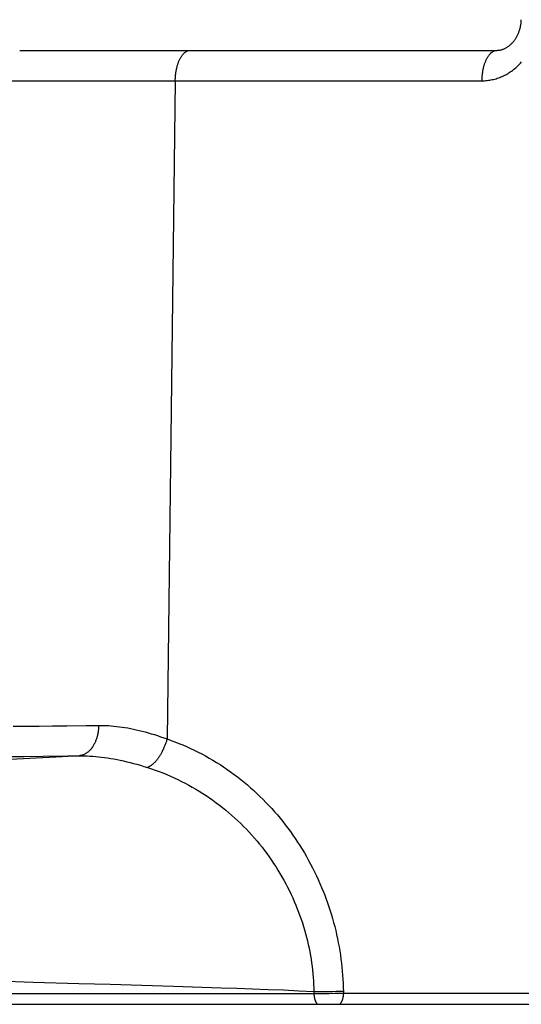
# Model space of a CAD drawing. Header units: millimetres. Extents: x 2060 to 2634, y 1467 to 1764.
# Tile 42 of 64: x 2545.38 to 2546.6, y 1578.05 to 1580.45. Entities that reach past the tile are written whole.
import ezdxf

# ---------------------------------------------------------------- set-up
doc = ezdxf.new("R2010")
doc.units = ezdxf.units.MM

msp = doc.modelspace()

# ---------------------------------------------------------------- linework, layer by layer
at = {"linetype": 'Continuous'}
for p, q in [((2546.597, 1580.4416), (2546.5972, 1580.4435)), ((2546.597, 1580.4416), (2546.5972, 1580.4435)), ((2546.5972, 1580.4435), (2546.5974, 1580.4454)), ((2546.5974, 1580.4454), (2546.5975, 1580.4474)), ((2546.5975, 1580.4473), (2546.5976, 1580.4493)), ((2546.5976, 1580.4493), (2546.5977, 1580.4507)), ((2546.5907, 1580.4179), (2546.5914, 1580.4196)), ((2546.5914, 1580.4196), (2546.592, 1580.4214)), ((2546.592, 1580.4214), (2546.5927, 1580.4232)), ((2546.5926, 1580.4231), (2546.5933, 1580.4249)), ((2546.5932, 1580.4249), (2546.5938, 1580.4267)), ((2546.5938, 1580.4267), (2546.5943, 1580.4286)), ((2546.5943, 1580.4285), (2546.5948, 1580.4304)), ((2546.5948, 1580.4304), (2546.5953, 1580.4322)), ((2546.5953, 1580.4322), (2546.5957, 1580.4341)), ((2546.5957, 1580.4341), (2546.5961, 1580.436)), ((2546.596, 1580.4359), (2546.5964, 1580.4378)), ((2546.5964, 1580.4378), (2546.5967, 1580.4397)), ((2546.5967, 1580.4397), (2546.597, 1580.4416)), ((2546.5756, 1580.3941), (2546.5767, 1580.3954)), ((2546.5767, 1580.3953), (2546.5779, 1580.3966)), ((2546.5778, 1580.3966), (2546.579, 1580.398)), ((2546.5789, 1580.3979), (2546.58, 1580.3993)), ((2546.58, 1580.3993), (2546.5811, 1580.4007)), ((2546.5811, 1580.4007), (2546.5821, 1580.4021)), ((2546.5821, 1580.4021), (2546.5831, 1580.4036)), ((2546.5831, 1580.4036), (2546.584, 1580.4051)), ((2546.584, 1580.4051), (2546.585, 1580.4066)), ((2546.585, 1580.4066), (2546.5859, 1580.4081)), ((2546.5859, 1580.4081), (2546.5868, 1580.4097)), ((2546.5867, 1580.4097), (2546.5876, 1580.4113)), ((2546.5876, 1580.4113), (2546.5884, 1580.4129)), ((2546.5884, 1580.4129), (2546.5892, 1580.4145)), ((2546.5892, 1580.4145), (2546.5899, 1580.4162)), ((2546.5899, 1580.4162), (2546.5907, 1580.4179)), ((2545.3761, 1580.3761), (2546.5383, 1580.3761)), ((2545.7767, 1580.3697), (2545.7776, 1580.3705)), ((2545.7776, 1580.3705), (2545.7785, 1580.3713)), ((2545.7785, 1580.3713), (2545.7795, 1580.372)), ((2545.7795, 1580.372), (2545.7804, 1580.3727)), ((2545.7804, 1580.3727), (2545.7814, 1580.3733)), ((2545.7814, 1580.3733), (2545.7823, 1580.3738)), ((2545.7823, 1580.3738), (2545.7833, 1580.3743)), ((2545.7833, 1580.3743), (2545.7843, 1580.3747)), ((2545.7843, 1580.3747), (2545.7853, 1580.3751)), ((2545.7853, 1580.3751), (2545.7863, 1580.3754)), ((2545.7863, 1580.3754), (2545.7873, 1580.3757)), ((2545.7873, 1580.3757), (2545.7883, 1580.3759)), ((2545.7883, 1580.3759), (2545.7892, 1580.376)), ((2545.7892, 1580.376), (2545.7902, 1580.3761)), ((2545.7902, 1580.3761), (2545.7912, 1580.3761)), ((2546.5237, 1580.3697), (2546.5246, 1580.3705)), ((2546.5246, 1580.3705), (2546.5255, 1580.3713)), ((2546.5255, 1580.3713), (2546.5264, 1580.372)), ((2546.5264, 1580.372), (2546.5274, 1580.3727)), ((2546.5274, 1580.3727), (2546.5284, 1580.3733)), ((2546.5284, 1580.3733), (2546.5293, 1580.3738)), ((2546.5293, 1580.3738), (2546.5303, 1580.3743)), ((2546.5303, 1580.3743), (2546.5313, 1580.3747)), ((2546.5313, 1580.3747), (2546.5323, 1580.3751)), ((2546.5323, 1580.3751), (2546.5332, 1580.3754)), ((2546.5332, 1580.3754), (2546.5342, 1580.3757)), ((2546.5342, 1580.3757), (2546.5352, 1580.3759)), ((2546.5352, 1580.3759), (2546.5362, 1580.376)), ((2546.5362, 1580.376), (2546.5372, 1580.3761)), ((2546.5372, 1580.3761), (2546.5382, 1580.3761)), ((2546.5383, 1580.3761), (2546.5397, 1580.3762)), ((2546.5397, 1580.3762), (2546.5414, 1580.3763)), ((2546.5414, 1580.3762), (2546.5432, 1580.3764)), ((2546.5431, 1580.3764), (2546.5448, 1580.3766)), ((2546.5448, 1580.3766), (2546.5465, 1580.3769)), ((2546.5465, 1580.3769), (2546.5481, 1580.3773)), ((2546.5481, 1580.3773), (2546.5497, 1580.3777)), ((2546.5497, 1580.3777), (2546.5513, 1580.3782)), ((2546.5513, 1580.3782), (2546.5529, 1580.3787)), ((2546.5529, 1580.3787), (2546.5544, 1580.3793)), ((2546.5544, 1580.3793), (2546.5559, 1580.3799)), ((2546.5559, 1580.3799), (2546.5574, 1580.3805)), ((2546.5574, 1580.3805), (2546.5588, 1580.3812)), ((2546.5588, 1580.3812), (2546.5602, 1580.382)), ((2546.5602, 1580.382), (2546.5616, 1580.3828)), ((2546.5616, 1580.3828), (2546.563, 1580.3836)), ((2546.563, 1580.3836), (2546.5644, 1580.3845)), ((2546.5643, 1580.3845), (2546.5657, 1580.3854)), ((2546.5657, 1580.3854), (2546.5671, 1580.3864)), ((2546.567, 1580.3864), (2546.5684, 1580.3874)), ((2546.5683, 1580.3874), (2546.5697, 1580.3884)), ((2546.5696, 1580.3884), (2546.5709, 1580.3895)), ((2546.5709, 1580.3895), (2546.5721, 1580.3906)), ((2546.5721, 1580.3906), (2546.5733, 1580.3917)), ((2546.5733, 1580.3917), (2546.5745, 1580.3929)), ((2546.5745, 1580.3929), (2546.5756, 1580.3941)), ((2545.762, 1580.3451), (2545.7626, 1580.3468)), ((2545.7626, 1580.3468), (2545.7632, 1580.3484)), ((2545.7632, 1580.3484), (2545.7639, 1580.35)), ((2545.7639, 1580.35), (2545.7646, 1580.3516)), ((2545.7646, 1580.3516), (2545.7652, 1580.3531)), ((2545.7652, 1580.3531), (2545.7659, 1580.3546)), ((2545.7659, 1580.3546), (2545.7667, 1580.356)), ((2545.7667, 1580.356), (2545.7674, 1580.3574)), ((2545.7674, 1580.3574), (2545.7682, 1580.3588)), ((2545.7682, 1580.3588), (2545.769, 1580.3601)), ((2545.769, 1580.3601), (2545.7698, 1580.3613)), ((2545.7698, 1580.3613), (2545.7706, 1580.3626)), ((2545.7706, 1580.3626), (2545.7714, 1580.3637)), ((2545.7714, 1580.3637), (2545.7722, 1580.3649)), ((2545.7722, 1580.3649), (2545.7731, 1580.3659)), ((2545.7731, 1580.3659), (2545.774, 1580.367)), ((2545.774, 1580.367), (2545.7749, 1580.3679)), ((2545.7749, 1580.3679), (2545.7758, 1580.3688)), ((2545.7758, 1580.3688), (2545.7767, 1580.3697)), ((2546.509, 1580.3451), (2546.5096, 1580.3468)), ((2546.5096, 1580.3468), (2546.5102, 1580.3484)), ((2546.5102, 1580.3484), (2546.5109, 1580.35)), ((2546.5109, 1580.35), (2546.5115, 1580.3516)), ((2546.5115, 1580.3516), (2546.5122, 1580.3531)), ((2546.5122, 1580.3531), (2546.5129, 1580.3546)), ((2546.5129, 1580.3546), (2546.5137, 1580.356)), ((2546.5137, 1580.356), (2546.5144, 1580.3574)), ((2546.5144, 1580.3574), (2546.5152, 1580.3588)), ((2546.5152, 1580.3588), (2546.5159, 1580.3601)), ((2546.5159, 1580.3601), (2546.5167, 1580.3613)), ((2546.5167, 1580.3613), (2546.5176, 1580.3626)), ((2546.5176, 1580.3626), (2546.5184, 1580.3637)), ((2546.5184, 1580.3637), (2546.5192, 1580.3649)), ((2546.5192, 1580.3649), (2546.5201, 1580.3659)), ((2546.5201, 1580.3659), (2546.521, 1580.367)), ((2546.521, 1580.367), (2546.5218, 1580.3679)), ((2546.5218, 1580.3679), (2546.5227, 1580.3688)), ((2546.5227, 1580.3688), (2546.5237, 1580.3697)), ((2546.5959, 1580.3453), (2546.5982, 1580.3479)), ((2545.7563, 1580.3207), (2545.7566, 1580.3227)), ((2545.7566, 1580.3227), (2545.7569, 1580.3247)), ((2545.7569, 1580.3247), (2545.7573, 1580.3267)), ((2545.7573, 1580.3267), (2545.7576, 1580.3287)), ((2545.7576, 1580.3287), (2545.758, 1580.3306)), ((2545.758, 1580.3306), (2545.7584, 1580.3325)), ((2545.7584, 1580.3325), (2545.7589, 1580.3344)), ((2545.7589, 1580.3344), (2545.7593, 1580.3362)), ((2545.7593, 1580.3362), (2545.7598, 1580.3381)), ((2545.7598, 1580.3381), (2545.7603, 1580.3399)), ((2545.7603, 1580.3399), (2545.7609, 1580.3416)), ((2545.7609, 1580.3416), (2545.7614, 1580.3434)), ((2545.7614, 1580.3434), (2545.762, 1580.3451)), ((2546.5033, 1580.3207), (2546.5036, 1580.3227)), ((2546.5036, 1580.3227), (2546.5039, 1580.3247)), ((2546.5039, 1580.3247), (2546.5043, 1580.3267)), ((2546.5043, 1580.3267), (2546.5046, 1580.3287)), ((2546.5046, 1580.3287), (2546.505, 1580.3306)), ((2546.505, 1580.3306), (2546.5054, 1580.3325)), ((2546.5054, 1580.3325), (2546.5059, 1580.3344)), ((2546.5059, 1580.3344), (2546.5063, 1580.3362)), ((2546.5063, 1580.3362), (2546.5068, 1580.3381)), ((2546.5068, 1580.3381), (2546.5073, 1580.3399)), ((2546.5073, 1580.3399), (2546.5079, 1580.3416)), ((2546.5079, 1580.3416), (2546.5084, 1580.3434)), ((2546.5084, 1580.3434), (2546.509, 1580.3451)), ((2546.5682, 1580.3219), (2546.5709, 1580.3237)), ((2546.5709, 1580.3237), (2546.5736, 1580.3255)), ((2546.5736, 1580.3255), (2546.5763, 1580.3275)), ((2546.5763, 1580.3275), (2546.5789, 1580.3295)), ((2546.5789, 1580.3295), (2546.5815, 1580.3316)), ((2546.5815, 1580.3316), (2546.584, 1580.3337)), ((2546.584, 1580.3337), (2546.5865, 1580.3359)), ((2546.5865, 1580.3359), (2546.5889, 1580.3382)), ((2546.5889, 1580.3382), (2546.5913, 1580.3405)), ((2546.5913, 1580.3405), (2546.5936, 1580.3429)), ((2546.5936, 1580.3429), (2546.5959, 1580.3453)), ((2545.31, 1580.3021), (2546.502, 1580.3021)), ((2545.755, 1580.3021), (2545.735, 1578.7003)), ((2545.755, 1580.3042), (2545.7551, 1580.3063)), ((2545.755, 1580.3021), (2545.755, 1580.3042)), ((2545.7551, 1580.3063), (2545.7552, 1580.3084)), ((2545.7552, 1580.3084), (2545.7553, 1580.3105)), ((2545.7553, 1580.3105), (2545.7555, 1580.3125)), ((2545.7555, 1580.3125), (2545.7557, 1580.3146)), ((2545.7557, 1580.3146), (2545.7559, 1580.3167)), ((2545.7559, 1580.3167), (2545.7561, 1580.3187)), ((2545.7561, 1580.3187), (2545.7563, 1580.3207)), ((2546.502, 1580.3042), (2546.5021, 1580.3063)), ((2546.502, 1580.3021), (2546.502, 1580.3042)), ((2546.502, 1580.3021), (2546.5051, 1580.3022)), ((2546.5021, 1580.3063), (2546.5022, 1580.3084)), ((2546.5022, 1580.3084), (2546.5023, 1580.3105)), ((2546.5023, 1580.3105), (2546.5025, 1580.3125)), ((2546.5025, 1580.3125), (2546.5026, 1580.3146)), ((2546.5026, 1580.3146), (2546.5028, 1580.3167)), ((2546.5028, 1580.3167), (2546.5031, 1580.3187)), ((2546.5031, 1580.3187), (2546.5033, 1580.3207)), ((2546.5051, 1580.3022), (2546.5082, 1580.3023)), ((2546.5082, 1580.3023), (2546.5114, 1580.3025)), ((2546.5114, 1580.3025), (2546.5145, 1580.3028)), ((2546.5145, 1580.3028), (2546.5176, 1580.3032)), ((2546.5176, 1580.3032), (2546.5207, 1580.3036)), ((2546.5207, 1580.3036), (2546.5238, 1580.3042)), ((2546.5238, 1580.3042), (2546.5269, 1580.3048)), ((2546.5269, 1580.3048), (2546.53, 1580.3055)), ((2546.53, 1580.3055), (2546.5331, 1580.3063)), ((2546.5331, 1580.3063), (2546.5361, 1580.3071)), ((2546.5361, 1580.3071), (2546.5392, 1580.3081)), ((2546.5392, 1580.3081), (2546.5422, 1580.3091)), ((2546.5422, 1580.3091), (2546.5452, 1580.3102)), ((2546.5452, 1580.3102), (2546.5482, 1580.3114)), ((2546.5482, 1580.3114), (2546.5511, 1580.3127)), ((2546.5511, 1580.3127), (2546.554, 1580.314)), ((2546.554, 1580.314), (2546.5569, 1580.3154)), ((2546.5569, 1580.3154), (2546.5598, 1580.3169)), ((2546.5598, 1580.3169), (2546.5626, 1580.3185)), ((2546.5626, 1580.3185), (2546.5654, 1580.3202)), ((2546.5654, 1580.3202), (2546.5682, 1580.3219)), ((2545.3599, 1578.7311), (2545.3794, 1578.7312)), ((2545.3794, 1578.7312), (2545.4005, 1578.7314)), ((2545.4005, 1578.7314), (2545.4232, 1578.7316)), ((2545.4232, 1578.7316), (2545.4557, 1578.7319)), ((2545.4557, 1578.7319), (2545.4908, 1578.7323)), ((2545.4908, 1578.7323), (2545.5381, 1578.7329)), ((2545.5381, 1578.7329), (2545.5682, 1578.7333)), ((2545.5671, 1578.7186), (2545.5668, 1578.7166)), ((2545.5674, 1578.7207), (2545.5671, 1578.7186)), ((2545.5676, 1578.7228), (2545.5674, 1578.7207)), ((2545.5678, 1578.7249), (2545.5676, 1578.7228)), ((2545.568, 1578.727), (2545.5678, 1578.7249)), ((2545.5681, 1578.7291), (2545.568, 1578.727)), ((2545.5682, 1578.7312), (2545.5681, 1578.7291)), ((2545.5682, 1578.7333), (2545.5682, 1578.7312)), ((2545.5682, 1578.7333), (2545.5743, 1578.7333)), ((2545.5743, 1578.7333), (2545.5804, 1578.7332)), ((2545.5804, 1578.7332), (2545.5866, 1578.733)), ((2545.5866, 1578.733), (2545.5928, 1578.7327)), ((2545.5928, 1578.7327), (2545.5992, 1578.7322)), ((2545.5992, 1578.7322), (2545.6056, 1578.7317)), ((2545.6056, 1578.7317), (2545.6122, 1578.731)), ((2545.6122, 1578.731), (2545.6188, 1578.7302)), ((2545.6188, 1578.7302), (2545.6255, 1578.7293)), ((2545.6255, 1578.7293), (2545.6322, 1578.7282)), ((2545.6322, 1578.7282), (2545.6391, 1578.7271)), ((2545.6391, 1578.7271), (2545.646, 1578.7258)), ((2545.646, 1578.7258), (2545.653, 1578.7244)), ((2545.653, 1578.7244), (2545.6601, 1578.7228)), ((2545.6601, 1578.7228), (2545.6673, 1578.7212)), ((2545.6673, 1578.7212), (2545.6745, 1578.7194)), ((2545.6745, 1578.7194), (2545.6818, 1578.7175)), ((2545.6818, 1578.7175), (2545.6892, 1578.7154)), ((2545.5603, 1578.6935), (2545.5595, 1578.6917)), ((2545.561, 1578.6953), (2545.5603, 1578.6935)), ((2545.5617, 1578.6971), (2545.561, 1578.6953)), ((2545.5624, 1578.6989), (2545.5617, 1578.6971)), ((2545.563, 1578.7008), (2545.5624, 1578.6989)), ((2545.5636, 1578.7027), (2545.563, 1578.7008)), ((2545.5642, 1578.7046), (2545.5636, 1578.7027)), ((2545.5647, 1578.7066), (2545.5642, 1578.7046)), ((2545.5652, 1578.7085), (2545.5647, 1578.7066)), ((2545.5657, 1578.7105), (2545.5652, 1578.7085)), ((2545.5661, 1578.7125), (2545.5657, 1578.7105)), ((2545.5665, 1578.7145), (2545.5661, 1578.7125)), ((2545.5668, 1578.7166), (2545.5665, 1578.7145)), ((2545.6892, 1578.7154), (2545.6966, 1578.7132)), ((2545.6966, 1578.7132), (2545.7042, 1578.7109)), ((2545.7042, 1578.7109), (2545.7118, 1578.7085)), ((2545.7118, 1578.7085), (2545.7194, 1578.7059)), ((2545.7194, 1578.7059), (2545.7272, 1578.7032)), ((2545.7272, 1578.7032), (2545.735, 1578.7003)), ((2545.7333, 1578.6945), (2545.7326, 1578.6925)), ((2545.7339, 1578.6964), (2545.7333, 1578.6945)), ((2545.7344, 1578.6984), (2545.7339, 1578.6964)), ((2545.735, 1578.7003), (2545.7344, 1578.6984)), ((2545.735, 1578.7003), (2545.7447, 1578.6969)), ((2545.7447, 1578.6969), (2545.7543, 1578.6934)), ((2545.7543, 1578.6934), (2545.7638, 1578.6896)), ((2545.5433, 1578.6692), (2545.542, 1578.6682)), ((2545.5445, 1578.6702), (2545.5433, 1578.6692)), ((2545.5456, 1578.6714), (2545.5445, 1578.6702)), ((2545.5468, 1578.6725), (2545.5456, 1578.6714)), ((2545.5479, 1578.6737), (2545.5468, 1578.6725)), ((2545.549, 1578.675), (2545.5479, 1578.6737)), ((2545.5501, 1578.6763), (2545.549, 1578.675)), ((2545.5512, 1578.6777), (2545.5501, 1578.6763)), ((2545.5522, 1578.6791), (2545.5512, 1578.6777)), ((2545.5532, 1578.6805), (2545.5522, 1578.6791)), ((2545.5542, 1578.682), (2545.5532, 1578.6805)), ((2545.5552, 1578.6835), (2545.5542, 1578.682)), ((2545.5561, 1578.6851), (2545.5552, 1578.6835)), ((2545.557, 1578.6867), (2545.5561, 1578.6851)), ((2545.5578, 1578.6883), (2545.557, 1578.6867)), ((2545.5587, 1578.69), (2545.5578, 1578.6883)), ((2545.5595, 1578.6917), (2545.5587, 1578.69)), ((2545.7233, 1578.6701), (2545.7224, 1578.6684)), ((2545.7242, 1578.6719), (2545.7233, 1578.6701)), ((2545.725, 1578.6737), (2545.7242, 1578.6719)), ((2545.7259, 1578.6755), (2545.725, 1578.6737)), ((2545.7267, 1578.6773), (2545.7259, 1578.6755)), ((2545.7275, 1578.6792), (2545.7267, 1578.6773)), ((2545.7283, 1578.681), (2545.7275, 1578.6792)), ((2545.7291, 1578.6829), (2545.7283, 1578.681)), ((2545.7299, 1578.6848), (2545.7291, 1578.6829)), ((2545.7306, 1578.6867), (2545.7299, 1578.6848)), ((2545.7313, 1578.6887), (2545.7306, 1578.6867)), ((2545.732, 1578.6906), (2545.7313, 1578.6887)), ((2545.7326, 1578.6925), (2545.732, 1578.6906)), ((2545.7638, 1578.6896), (2545.7733, 1578.6857)), ((2545.7733, 1578.6857), (2545.7827, 1578.6817)), ((2545.7827, 1578.6817), (2545.792, 1578.6774)), ((2545.792, 1578.6774), (2545.8013, 1578.6731)), ((2545.8013, 1578.6731), (2545.8104, 1578.6685)), ((2545.4796, 1578.6572), (2545.3182, 1578.6486)), ((2545.3566, 1578.6576), (2545.386, 1578.6579)), ((2545.386, 1578.6579), (2545.4333, 1578.6584)), ((2545.4333, 1578.6584), (2545.4934, 1578.659)), ((2545.5207, 1578.6594), (2545.4796, 1578.6572)), ((2545.4934, 1578.659), (2545.5115, 1578.6592)), ((2545.5115, 1578.6592), (2545.5207, 1578.6594)), ((2545.5221, 1578.6595), (2545.5207, 1578.6594)), ((2545.5207, 1578.6594), (2545.5272, 1578.6594)), ((2545.5235, 1578.6597), (2545.5221, 1578.6595)), ((2545.5249, 1578.6599), (2545.5235, 1578.6597)), ((2545.5263, 1578.6602), (2545.5249, 1578.6599)), ((2545.5277, 1578.6605), (2545.5263, 1578.6602)), ((2545.5272, 1578.6594), (2545.5338, 1578.6593)), ((2545.529, 1578.661), (2545.5277, 1578.6605)), ((2545.5304, 1578.6614), (2545.529, 1578.661)), ((2545.5317, 1578.6619), (2545.5304, 1578.6614)), ((2545.5331, 1578.6625), (2545.5317, 1578.6619)), ((2545.5344, 1578.6632), (2545.5331, 1578.6625)), ((2545.5338, 1578.6593), (2545.5405, 1578.6591)), ((2545.5357, 1578.6639), (2545.5344, 1578.6632)), ((2545.537, 1578.6646), (2545.5357, 1578.6639)), ((2545.5383, 1578.6654), (2545.537, 1578.6646)), ((2545.5396, 1578.6663), (2545.5383, 1578.6654)), ((2545.5408, 1578.6672), (2545.5396, 1578.6663)), ((2545.5405, 1578.6591), (2545.5473, 1578.6588)), ((2545.542, 1578.6682), (2545.5408, 1578.6672)), ((2545.5473, 1578.6588), (2545.5542, 1578.6583)), ((2545.5542, 1578.6583), (2545.5612, 1578.6577)), ((2545.5612, 1578.6577), (2545.5683, 1578.657)), ((2545.5683, 1578.657), (2545.5755, 1578.6562)), ((2545.5755, 1578.6562), (2545.5829, 1578.6552)), ((2545.5829, 1578.6552), (2545.5903, 1578.6542)), ((2545.5903, 1578.6542), (2545.5979, 1578.653)), ((2545.5979, 1578.653), (2545.6055, 1578.6516)), ((2545.6055, 1578.6516), (2545.6133, 1578.6501)), ((2545.6133, 1578.6501), (2545.6211, 1578.6485)), ((2545.6211, 1578.6485), (2545.629, 1578.6468)), ((2545.629, 1578.6468), (2545.6371, 1578.6449)), ((2545.7071, 1578.6458), (2545.706, 1578.6446)), ((2545.7082, 1578.647), (2545.7071, 1578.6458)), ((2545.7092, 1578.6483), (2545.7082, 1578.647)), ((2545.7103, 1578.6497), (2545.7092, 1578.6483)), ((2545.7114, 1578.6511), (2545.7103, 1578.6497)), ((2545.7125, 1578.6525), (2545.7114, 1578.6511)), ((2545.7135, 1578.6539), (2545.7125, 1578.6525)), ((2545.7145, 1578.6554), (2545.7135, 1578.6539)), ((2545.7156, 1578.6569), (2545.7145, 1578.6554)), ((2545.7166, 1578.6585), (2545.7156, 1578.6569)), ((2545.7176, 1578.66), (2545.7166, 1578.6585)), ((2545.7186, 1578.6616), (2545.7176, 1578.66)), ((2545.7195, 1578.6633), (2545.7186, 1578.6616)), ((2545.7205, 1578.665), (2545.7195, 1578.6633)), ((2545.7214, 1578.6667), (2545.7205, 1578.665)), ((2545.7224, 1578.6684), (2545.7214, 1578.6667)), ((2545.8104, 1578.6685), (2545.8195, 1578.6638)), ((2545.8195, 1578.6638), (2545.8286, 1578.6589)), ((2545.8286, 1578.6589), (2545.8375, 1578.6539)), ((2545.8375, 1578.6539), (2545.8464, 1578.6487)), ((2545.8464, 1578.6487), (2545.8552, 1578.6433)), ((2545.6371, 1578.6449), (2545.6452, 1578.643)), ((2545.6452, 1578.643), (2545.6534, 1578.6408)), ((2545.6534, 1578.6408), (2545.6617, 1578.6386)), ((2545.6617, 1578.6386), (2545.6701, 1578.6362)), ((2545.6701, 1578.6362), (2545.6786, 1578.6336)), ((2545.6786, 1578.6336), (2545.6872, 1578.6309)), ((2545.6883, 1578.6313), (2545.6872, 1578.6309)), ((2545.6872, 1578.6309), (2545.6967, 1578.6278)), ((2545.6894, 1578.6318), (2545.6883, 1578.6313)), ((2545.6904, 1578.6323), (2545.6894, 1578.6318)), ((2545.6915, 1578.6329), (2545.6904, 1578.6323)), ((2545.6926, 1578.6335), (2545.6915, 1578.6329)), ((2545.6937, 1578.6342), (2545.6926, 1578.6335)), ((2545.6949, 1578.6349), (2545.6937, 1578.6342)), ((2545.696, 1578.6356), (2545.6949, 1578.6349)), ((2545.6971, 1578.6364), (2545.696, 1578.6356)), ((2545.6967, 1578.6278), (2545.7062, 1578.6245)), ((2545.6982, 1578.6373), (2545.6971, 1578.6364)), ((2545.6993, 1578.6382), (2545.6982, 1578.6373)), ((2545.7004, 1578.6392), (2545.6993, 1578.6382)), ((2545.7015, 1578.6401), (2545.7004, 1578.6392)), ((2545.7027, 1578.6412), (2545.7015, 1578.6401)), ((2545.7038, 1578.6423), (2545.7027, 1578.6412)), ((2545.7049, 1578.6434), (2545.7038, 1578.6423)), ((2545.706, 1578.6446), (2545.7049, 1578.6434)), ((2545.7062, 1578.6245), (2545.7156, 1578.6211)), ((2545.8552, 1578.6433), (2545.864, 1578.6378)), ((2545.864, 1578.6378), (2545.8727, 1578.6322)), ((2545.8727, 1578.6322), (2545.8812, 1578.6263)), ((2545.8812, 1578.6263), (2545.8897, 1578.6204)), ((2545.7156, 1578.6211), (2545.7249, 1578.6175)), ((2545.7249, 1578.6175), (2545.7341, 1578.6137)), ((2545.7341, 1578.6137), (2545.7432, 1578.6098)), ((2545.7432, 1578.6098), (2545.7523, 1578.6058)), ((2545.7523, 1578.6058), (2545.7612, 1578.6016)), ((2545.7612, 1578.6016), (2545.7701, 1578.5972)), ((2545.8897, 1578.6204), (2545.8981, 1578.6142)), ((2545.8981, 1578.6142), (2545.9064, 1578.608)), ((2545.9064, 1578.608), (2545.9146, 1578.6016)), ((2545.9146, 1578.6016), (2545.9227, 1578.5951)), ((2545.7701, 1578.5972), (2545.7789, 1578.5927)), ((2545.7789, 1578.5927), (2545.7876, 1578.588)), ((2545.7876, 1578.588), (2545.7963, 1578.5832)), ((2545.7963, 1578.5832), (2545.8048, 1578.5782)), ((2545.8048, 1578.5782), (2545.8133, 1578.5731)), ((2545.9227, 1578.5951), (2545.9307, 1578.5884)), ((2545.9307, 1578.5884), (2545.9385, 1578.5816)), ((2545.9385, 1578.5816), (2545.9462, 1578.5747)), ((2545.9462, 1578.5747), (2545.9538, 1578.5677)), ((2545.8133, 1578.5731), (2545.8217, 1578.5678)), ((2545.8217, 1578.5678), (2545.8301, 1578.5624)), ((2545.8301, 1578.5624), (2545.8383, 1578.5568)), ((2545.8383, 1578.5568), (2545.8464, 1578.5511)), ((2545.8464, 1578.5511), (2545.8545, 1578.5452)), ((2545.9538, 1578.5677), (2545.9613, 1578.5606)), ((2545.9613, 1578.5606), (2545.9687, 1578.5533)), ((2545.9687, 1578.5533), (2545.9759, 1578.546)), ((2545.8545, 1578.5452), (2545.8624, 1578.5393)), ((2545.8624, 1578.5393), (2545.8702, 1578.5332)), ((2545.8702, 1578.5332), (2545.8779, 1578.5269)), ((2545.8779, 1578.5269), (2545.8855, 1578.5206)), ((2545.9759, 1578.546), (2545.983, 1578.5385)), ((2545.983, 1578.5385), (2545.99, 1578.5309)), ((2545.99, 1578.5309), (2545.9969, 1578.5232)), ((2545.8855, 1578.5206), (2545.893, 1578.5141)), ((2545.893, 1578.5141), (2545.9003, 1578.5076)), ((2545.9003, 1578.5076), (2545.9075, 1578.5009)), ((2545.9969, 1578.5232), (2546.0036, 1578.5155)), ((2546.0036, 1578.5155), (2546.0102, 1578.5076)), ((2546.0102, 1578.5076), (2546.0167, 1578.4996)), ((2545.9075, 1578.5009), (2545.9145, 1578.4942)), ((2545.9145, 1578.4942), (2545.9214, 1578.4874)), ((2545.9214, 1578.4874), (2545.9282, 1578.4804)), ((2545.9282, 1578.4804), (2545.9349, 1578.4734)), ((2546.0167, 1578.4996), (2546.023, 1578.4915)), ((2546.023, 1578.4915), (2546.0292, 1578.4833)), ((2546.0292, 1578.4833), (2546.0353, 1578.475)), ((2545.9349, 1578.4734), (2545.9414, 1578.4663)), ((2545.9414, 1578.4663), (2545.9478, 1578.459)), ((2545.9478, 1578.459), (2545.9541, 1578.4517)), ((2546.0353, 1578.475), (2546.0413, 1578.4666)), ((2546.0413, 1578.4666), (2546.0471, 1578.4581)), ((2546.0471, 1578.4581), (2546.0529, 1578.4495)), ((2545.9541, 1578.4517), (2545.9602, 1578.4442)), ((2545.9602, 1578.4442), (2545.9662, 1578.4367)), ((2545.9662, 1578.4367), (2545.9721, 1578.4291)), ((2546.0529, 1578.4495), (2546.0584, 1578.4408)), ((2546.0584, 1578.4408), (2546.0639, 1578.432)), ((2546.0639, 1578.432), (2546.0693, 1578.4231)), ((2545.9721, 1578.4291), (2545.9779, 1578.4214)), ((2545.9779, 1578.4214), (2545.9835, 1578.4135)), ((2545.9835, 1578.4135), (2545.9891, 1578.4056)), ((2545.9891, 1578.4056), (2545.9945, 1578.3976)), ((2546.0693, 1578.4231), (2546.0745, 1578.414)), ((2546.0745, 1578.414), (2546.0796, 1578.4049)), ((2545.9945, 1578.3976), (2545.9997, 1578.3896)), ((2545.9997, 1578.3896), (2546.0048, 1578.3814)), ((2546.0796, 1578.4049), (2546.0846, 1578.3957)), ((2546.0846, 1578.3957), (2546.0894, 1578.3864)), ((2546.0894, 1578.3864), (2546.0941, 1578.377)), ((2546.0048, 1578.3814), (2546.0098, 1578.3731)), ((2546.0098, 1578.3731), (2546.0147, 1578.3648)), ((2546.0147, 1578.3648), (2546.0194, 1578.3563)), ((2546.0941, 1578.377), (2546.0986, 1578.3676)), ((2546.0986, 1578.3676), (2546.103, 1578.3582)), ((2546.103, 1578.3582), (2546.1073, 1578.3487)), ((2546.0194, 1578.3563), (2546.024, 1578.3478)), ((2546.024, 1578.3478), (2546.0285, 1578.3393)), ((2546.0285, 1578.3393), (2546.0328, 1578.3307)), ((2546.1073, 1578.3487), (2546.1113, 1578.3392)), ((2546.1113, 1578.3392), (2546.1152, 1578.3297)), ((2546.0328, 1578.3307), (2546.037, 1578.322)), ((2546.037, 1578.322), (2546.041, 1578.3133)), ((2546.041, 1578.3133), (2546.0449, 1578.3046)), ((2546.1152, 1578.3297), (2546.119, 1578.3202)), ((2546.119, 1578.3202), (2546.1225, 1578.3107)), ((2546.1225, 1578.3107), (2546.1259, 1578.3012)), ((2546.0449, 1578.3046), (2546.0486, 1578.2959)), ((2546.0486, 1578.2959), (2546.0521, 1578.2873)), ((2546.0521, 1578.2873), (2546.0554, 1578.2786)), ((2546.1259, 1578.3012), (2546.1292, 1578.2917)), ((2546.1292, 1578.2917), (2546.1323, 1578.2822)), ((2546.0554, 1578.2786), (2546.0586, 1578.27)), ((2546.0586, 1578.27), (2546.0616, 1578.2615)), ((2546.1323, 1578.2822), (2546.1352, 1578.2727)), ((2546.1352, 1578.2727), (2546.1381, 1578.2631)), ((2546.1381, 1578.2631), (2546.1407, 1578.2534)), ((2546.0616, 1578.2615), (2546.0645, 1578.2529)), ((2546.0645, 1578.2529), (2546.0672, 1578.2442)), ((2546.0672, 1578.2442), (2546.0698, 1578.2356)), ((2546.1407, 1578.2534), (2546.1433, 1578.2437)), ((2546.1433, 1578.2437), (2546.1457, 1578.2339)), ((2546.0698, 1578.2356), (2546.0723, 1578.2268)), ((2546.0723, 1578.2268), (2546.0746, 1578.2181)), ((2546.0746, 1578.2181), (2546.0768, 1578.2092)), ((2546.1457, 1578.2339), (2546.1479, 1578.2241)), ((2546.1479, 1578.2241), (2546.1501, 1578.2142)), ((2546.1501, 1578.2142), (2546.152, 1578.2043)), ((2546.0768, 1578.2092), (2546.0788, 1578.2004)), ((2546.0788, 1578.2004), (2546.0807, 1578.1914)), ((2546.0807, 1578.1914), (2546.0825, 1578.1825)), ((2546.152, 1578.2043), (2546.1539, 1578.1944)), ((2546.1539, 1578.1944), (2546.1556, 1578.1845)), ((2546.0825, 1578.1825), (2546.0841, 1578.1735)), ((2546.0841, 1578.1735), (2546.0856, 1578.1646)), ((2546.1556, 1578.1845), (2546.1571, 1578.1746)), ((2546.1571, 1578.1746), (2546.1585, 1578.1647)), ((2546.0856, 1578.1646), (2546.0869, 1578.1557)), ((2546.0869, 1578.1557), (2546.0881, 1578.1468)), ((2546.0881, 1578.1468), (2546.0892, 1578.1379)), ((2546.1585, 1578.1647), (2546.1597, 1578.1548)), ((2546.1597, 1578.1548), (2546.1608, 1578.145)), ((2546.1608, 1578.145), (2546.1617, 1578.1351)), ((2546.0892, 1578.1379), (2546.0901, 1578.1291)), ((2546.0901, 1578.1291), (2546.0908, 1578.1202)), ((2546.0908, 1578.1202), (2546.0915, 1578.1114)), ((2546.1617, 1578.1351), (2546.1625, 1578.1253)), ((2546.1625, 1578.1253), (2546.1632, 1578.1155)), ((2545.4086, 1578.108), (2545.2993, 1578.1112)), ((2545.5204, 1578.1047), (2545.4086, 1578.108)), ((2545.5963, 1578.1024), (2545.5204, 1578.1047)), ((2545.6732, 1578.1001), (2545.5963, 1578.1024)), ((2545.7505, 1578.0977), (2545.6732, 1578.1001)), ((2545.8664, 1578.0941), (2545.7505, 1578.0977)), ((2545.9048, 1578.0929), (2545.8664, 1578.0941)), ((2546.0915, 1578.1114), (2546.0919, 1578.1025)), ((2546.0919, 1578.1025), (2546.0923, 1578.0937)), ((2546.1632, 1578.1155), (2546.1637, 1578.1056)), ((2546.1637, 1578.1056), (2546.1641, 1578.0958)), ((2546.1641, 1578.0958), (2546.1643, 1578.086)), ((2545.0555, 1578.0811), (2545.4904, 1578.081)), ((2545.4904, 1578.081), (2545.6748, 1578.081)), ((2545.6748, 1578.081), (2545.8432, 1578.081)), ((2545.8432, 1578.081), (2545.8758, 1578.081)), ((2545.8758, 1578.081), (2545.9572, 1578.081)), ((2545.9429, 1578.0916), (2545.9048, 1578.0929)), ((2545.9808, 1578.0902), (2545.9429, 1578.0916)), ((2545.9572, 1578.081), (2546.0101, 1578.081)), ((2546.0184, 1578.0886), (2545.9808, 1578.0902)), ((2546.0101, 1578.081), (2546.0367, 1578.081)), ((2546.0556, 1578.0868), (2546.0184, 1578.0886)), ((2546.0367, 1578.081), (2546.0526, 1578.0811)), ((2546.0526, 1578.0811), (2546.0672, 1578.0811)), ((2546.0925, 1578.0848), (2546.0556, 1578.0868)), ((2546.0672, 1578.0811), (2546.0805, 1578.081)), ((2546.0805, 1578.081), (2546.0867, 1578.081)), ((2546.0867, 1578.081), (2546.0925, 1578.0811)), ((2546.0923, 1578.0937), (2546.0925, 1578.0848)), ((2546.1, 1578.0848), (2546.0925, 1578.0848)), ((2546.0925, 1578.0848), (2546.0925, 1578.0811)), ((2546.0925, 1578.0811), (2546.0926, 1578.0801)), ((2546.0925, 1578.0811), (2546.0938, 1578.0811)), ((2546.0926, 1578.0801), (2546.0926, 1578.079)), ((2546.0926, 1578.079), (2546.0927, 1578.078)), ((2546.0927, 1578.078), (2546.0928, 1578.077)), ((2546.0928, 1578.077), (2546.0929, 1578.0759)), ((2546.0929, 1578.0759), (2546.0931, 1578.0749)), ((2546.0931, 1578.0749), (2546.0932, 1578.0739)), ((2546.0932, 1578.0739), (2546.0934, 1578.0729)), ((2546.0934, 1578.0729), (2546.0935, 1578.0719)), ((2546.0935, 1578.0719), (2546.0937, 1578.0709)), ((2546.0937, 1578.0709), (2546.0939, 1578.07)), ((2546.0938, 1578.0811), (2546.1032, 1578.0811)), ((2546.1079, 1578.0848), (2546.1, 1578.0848)), ((2546.1032, 1578.0811), (2546.1121, 1578.0812)), ((2546.1181, 1578.0849), (2546.1079, 1578.0848)), ((2546.1121, 1578.0812), (2546.1212, 1578.0812)), ((2546.1284, 1578.0851), (2546.1181, 1578.0849)), ((2546.1212, 1578.0812), (2546.1282, 1578.0812)), ((2546.1282, 1578.0812), (2546.1295, 1578.0812)), ((2546.1388, 1578.0853), (2546.1284, 1578.0851)), ((2546.1295, 1578.0812), (2546.1433, 1578.0813)), ((2546.1469, 1578.0854), (2546.1388, 1578.0853)), ((2546.1433, 1578.0813), (2546.1643, 1578.0814)), ((2546.1548, 1578.0857), (2546.1469, 1578.0854)), ((2546.1624, 1578.0859), (2546.1548, 1578.0857)), ((2546.1643, 1578.086), (2546.1624, 1578.0859)), ((2546.163, 1578.0701), (2546.1627, 1578.0692)), ((2546.1632, 1578.0711), (2546.163, 1578.0701)), ((2546.1634, 1578.0721), (2546.1632, 1578.0711)), ((2546.1635, 1578.0731), (2546.1634, 1578.0721)), ((2546.1637, 1578.0741), (2546.1635, 1578.0731)), ((2546.1638, 1578.0751), (2546.1637, 1578.0741)), ((2546.164, 1578.0762), (2546.1638, 1578.0751)), ((2546.1641, 1578.0772), (2546.164, 1578.0762)), ((2546.1642, 1578.0783), (2546.1641, 1578.0772)), ((2546.1643, 1578.0793), (2546.1642, 1578.0783)), ((2546.1643, 1578.086), (2546.1643, 1578.0814)), ((2546.1644, 1578.0814), (2546.1643, 1578.0804)), ((2546.1643, 1578.0814), (2546.169, 1578.0814)), ((2546.1643, 1578.0804), (2546.1643, 1578.0793)), ((2546.169, 1578.0814), (2546.1739, 1578.0813)), ((2546.1739, 1578.0813), (2546.1846, 1578.0814)), ((2546.1846, 1578.0814), (2546.1903, 1578.0814)), ((2546.1903, 1578.0814), (2546.2159, 1578.0814)), ((2546.2159, 1578.0814), (2546.246, 1578.0814)), ((2546.246, 1578.0814), (2546.7779, 1578.0814)), ((2544.4059, 1578.0546), (2545.8591, 1578.0547)), ((2545.8591, 1578.0547), (2545.984, 1578.0547)), ((2545.984, 1578.0547), (2546.0484, 1578.0547)), ((2546.0484, 1578.0547), (2546.0637, 1578.0547)), ((2546.0637, 1578.0547), (2546.0944, 1578.0547)), ((2546.0939, 1578.07), (2546.0942, 1578.069)), ((2546.0942, 1578.069), (2546.0944, 1578.0681)), ((2546.0944, 1578.0681), (2546.0947, 1578.0672)), ((2546.0944, 1578.0547), (2546.0978, 1578.0547)), ((2546.0947, 1578.0672), (2546.0949, 1578.0663)), ((2546.0949, 1578.0663), (2546.0952, 1578.0654)), ((2546.0952, 1578.0654), (2546.0955, 1578.0645)), ((2546.0955, 1578.0645), (2546.0958, 1578.0637)), ((2546.0958, 1578.0637), (2546.0961, 1578.0629)), ((2546.0961, 1578.0629), (2546.0965, 1578.0621)), ((2546.0965, 1578.0621), (2546.0968, 1578.0613)), ((2546.0968, 1578.0613), (2546.0972, 1578.0606)), ((2546.0972, 1578.0606), (2546.0975, 1578.0599)), ((2546.0975, 1578.0599), (2546.0979, 1578.0592)), ((2546.0978, 1578.0547), (2546.1022, 1578.0547)), ((2546.0979, 1578.0592), (2546.0983, 1578.0585)), ((2546.0983, 1578.0585), (2546.0987, 1578.0579)), ((2546.0987, 1578.0579), (2546.0991, 1578.0573)), ((2546.0991, 1578.0573), (2546.0995, 1578.0567)), ((2546.0995, 1578.0567), (2546.1, 1578.0561)), ((2546.1, 1578.0561), (2546.1004, 1578.0556)), ((2546.1004, 1578.0556), (2546.1009, 1578.0551)), ((2546.1009, 1578.0551), (2546.1013, 1578.0547)), ((2546.1022, 1578.0547), (2546.105, 1578.0547)), ((2546.105, 1578.0547), (2546.1069, 1578.0547)), ((2546.1069, 1578.0547), (2546.1108, 1578.0547)), ((2546.1108, 1578.0547), (2546.1118, 1578.0547)), ((2546.1118, 1578.0547), (2546.1139, 1578.0547)), ((2546.1139, 1578.0547), (2546.116, 1578.0547)), ((2546.116, 1578.0547), (2546.1182, 1578.0547)), ((2546.1182, 1578.0547), (2546.1205, 1578.0547)), ((2546.1205, 1578.0547), (2546.1258, 1578.0547)), ((2546.1258, 1578.0547), (2546.1289, 1578.0547)), ((2546.1289, 1578.0547), (2546.1356, 1578.0547)), ((2546.1356, 1578.0547), (2546.139, 1578.0547)), ((2546.139, 1578.0547), (2546.1455, 1578.0547)), ((2546.1455, 1578.0547), (2546.1528, 1578.0546)), ((2546.1528, 1578.0546), (2546.1607, 1578.0546)), ((2546.1559, 1578.0551), (2546.1554, 1578.0546)), ((2546.1564, 1578.0556), (2546.1559, 1578.0551)), ((2546.1568, 1578.0561), (2546.1564, 1578.0556)), ((2546.1572, 1578.0566), (2546.1568, 1578.0561)), ((2546.1577, 1578.0572), (2546.1572, 1578.0566)), ((2546.1581, 1578.0578), (2546.1577, 1578.0572)), ((2546.1585, 1578.0585), (2546.1581, 1578.0578)), ((2546.1589, 1578.0592), (2546.1585, 1578.0585)), ((2546.1593, 1578.0599), (2546.1589, 1578.0592)), ((2546.1597, 1578.0606), (2546.1593, 1578.0599)), ((2546.16, 1578.0613), (2546.1597, 1578.0606)), ((2546.1604, 1578.0621), (2546.16, 1578.0613)), ((2546.1607, 1578.0629), (2546.1604, 1578.0621)), ((2546.1611, 1578.0638), (2546.1607, 1578.0629)), ((2546.1607, 1578.0546), (2546.1666, 1578.0546)), ((2546.1614, 1578.0646), (2546.1611, 1578.0638)), ((2546.1617, 1578.0655), (2546.1614, 1578.0646)), ((2546.162, 1578.0664), (2546.1617, 1578.0655)), ((2546.1622, 1578.0673), (2546.162, 1578.0664)), ((2546.1625, 1578.0682), (2546.1622, 1578.0673)), ((2546.1627, 1578.0692), (2546.1625, 1578.0682)), ((2546.1666, 1578.0546), (2546.173, 1578.0546)), ((2546.173, 1578.0546), (2546.2157, 1578.0546)), ((2546.2157, 1578.0546), (2546.2211, 1578.0546)), ((2546.2211, 1578.0546), (2546.2325, 1578.0546)), ((2546.2325, 1578.0546), (2546.2385, 1578.0546)), ((2546.2385, 1578.0546), (2546.3138, 1578.0546)), ((2546.3138, 1578.0546), (2546.3231, 1578.0546)), ((2546.3231, 1578.0546), (2546.7695, 1578.0546))]:
    msp.add_line(p, q, dxfattribs=at)

doc.saveas('drawing.dxf')
